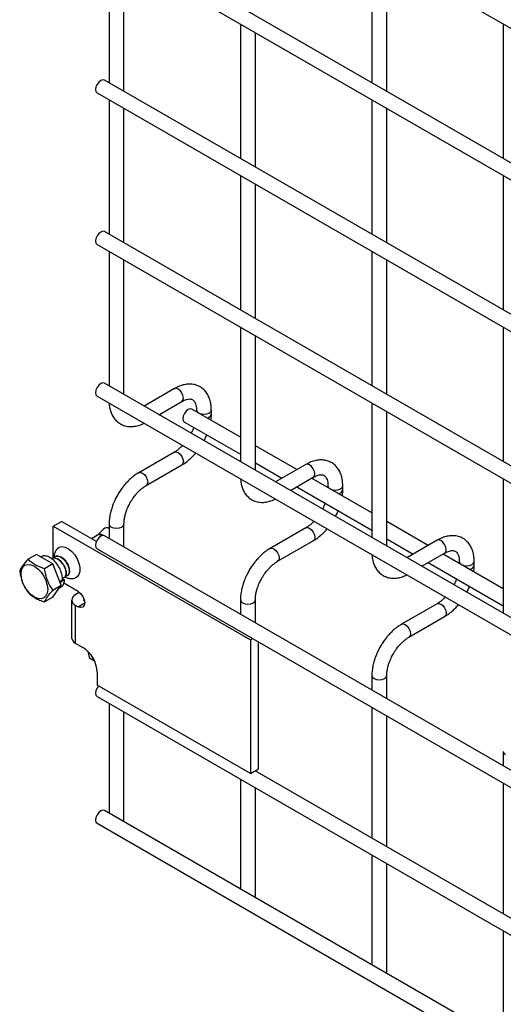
# Model space of a CAD drawing. Header units: inches. Extents: x 0.2 to 10.8, y 0.2 to 8.2.
# Tile 14 of 36: x 8.48 to 8.74, y 5.372 to 5.903. Entities that reach past the tile are written whole.
import ezdxf

# ---------------------------------------------------------------- set-up
doc = ezdxf.new("R2010")
doc.units = ezdxf.units.IN
doc.header["$MEASUREMENT"] = 0

msp = doc.modelspace()

# ---------------------------------------------------------------- linework, layer by layer
for p, q in [((8.521478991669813, 6.026680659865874), (10.56890667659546, 4.844725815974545)), ((10.572906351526, 4.770000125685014), (8.525478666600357, 5.951954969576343)), ((8.521478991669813, 5.945026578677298), (10.56890667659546, 4.76307173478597)), ((8.527964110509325, 5.941282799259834), (8.527964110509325, 5.868866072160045)), ((8.669385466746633, 5.941296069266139), (8.669385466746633, 5.868879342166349)), ((8.535964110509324, 5.86424777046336), (8.535964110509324, 5.93666449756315)), ((8.677385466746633, 5.864261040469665), (8.677385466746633, 5.936677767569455)), ((8.598674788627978, 5.900462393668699), (8.598674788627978, 5.828045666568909)), ((8.740096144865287, 5.900475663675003), (8.740096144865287, 5.828058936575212)), ((8.606674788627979, 5.823427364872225), (8.606674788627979, 5.895844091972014)), ((10.572906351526, 4.68834604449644), (8.525478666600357, 5.870300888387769)), ((8.521478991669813, 5.863372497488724), (10.56890667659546, 4.681417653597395)), ((8.527964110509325, 5.85962871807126), (8.527964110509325, 5.787211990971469)), ((8.535964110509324, 5.782593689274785), (8.535964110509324, 5.855010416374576)), ((8.669385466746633, 5.859641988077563), (8.669385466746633, 5.787225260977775)), ((8.677385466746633, 5.78260695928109), (8.677385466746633, 5.855023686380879)), ((8.598674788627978, 5.818808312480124), (8.598674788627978, 5.746391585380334)), ((8.740096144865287, 5.818821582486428), (8.740096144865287, 5.746404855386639)), ((8.606674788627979, 5.741773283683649), (8.606674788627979, 5.81419001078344)), ((10.572906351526, 4.606691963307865), (8.525478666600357, 5.788646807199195)), ((8.521478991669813, 5.781718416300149), (10.56890667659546, 4.599763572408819)), ((8.527964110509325, 5.777974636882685), (8.527964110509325, 5.705557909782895)), ((8.669385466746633, 5.777987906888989), (8.669385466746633, 5.705571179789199)), ((8.535964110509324, 5.700939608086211), (8.535964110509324, 5.773356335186)), ((8.677385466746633, 5.700952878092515), (8.677385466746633, 5.773369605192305)), ((8.598674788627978, 5.737154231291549), (8.598674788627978, 5.664737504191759)), ((8.740096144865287, 5.737167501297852), (8.740096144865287, 5.664750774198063)), ((8.606674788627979, 5.660119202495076), (8.606674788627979, 5.732535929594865)), ((10.572906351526, 4.52503788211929), (8.525478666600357, 5.706992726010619)), ((8.563127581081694, 5.704084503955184), (8.546821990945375, 5.694671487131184)), ((8.521478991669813, 5.700064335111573), (10.56890667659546, 4.518109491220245)), ((8.554822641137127, 5.690052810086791), (8.567127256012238, 5.697156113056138)), ((8.669385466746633, 5.696333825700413), (8.669385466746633, 5.623917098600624)), ((8.59867478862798, 5.677947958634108), (8.572536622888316, 5.693037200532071)), ((8.575022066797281, 5.692596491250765), (8.575022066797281, 5.691602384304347)), ((8.583022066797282, 5.690514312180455), (8.583022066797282, 5.692596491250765)), ((8.677385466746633, 5.61929879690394), (8.677385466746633, 5.69171552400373)), ((8.56853694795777, 5.686108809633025), (8.598674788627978, 5.668710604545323)), ((8.563127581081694, 5.669912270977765), (8.54392963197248, 5.658829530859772)), ((8.628974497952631, 5.660456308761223), (8.606674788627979, 5.673329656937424)), ((8.606674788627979, 5.66409230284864), (8.62097384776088, 5.65583763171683)), ((8.547929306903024, 5.651901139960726), (8.567127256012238, 5.66298388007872)), ((8.633838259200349, 5.663264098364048), (8.61753266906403, 5.653851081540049)), ((8.625533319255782, 5.649232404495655), (8.637837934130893, 5.656335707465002)), ((8.669385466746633, 5.637127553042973), (8.636975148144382, 5.65583763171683)), ((8.740096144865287, 5.655513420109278), (8.740096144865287, 5.583096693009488)), ((8.628974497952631, 5.651218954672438), (8.669385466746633, 5.627890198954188)), ((8.645732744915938, 5.651776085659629), (8.645732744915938, 5.650781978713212)), ((8.653732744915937, 5.649693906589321), (8.653732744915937, 5.651776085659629)), ((8.497916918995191, 5.630067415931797), (8.502336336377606, 5.632618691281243)), ((8.521137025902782, 5.621765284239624), (8.502336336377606, 5.632618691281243)), ((8.699685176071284, 5.619635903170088), (8.677385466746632, 5.632509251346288)), ((8.497916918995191, 5.630067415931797), (8.603982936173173, 5.568836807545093)), ((8.497916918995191, 5.612736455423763), (8.497916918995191, 5.630067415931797)), ((8.52504139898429, 5.628483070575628), (8.521769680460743, 5.625180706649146)), ((8.527964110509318, 5.631176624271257), (8.527964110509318, 5.62331489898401)), ((8.535964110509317, 5.618696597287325), (8.535964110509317, 5.631176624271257)), ((8.633838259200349, 5.629091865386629), (8.614640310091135, 5.618009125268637)), ((8.521672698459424, 5.625107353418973), (8.518510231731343, 5.623281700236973)), ((8.521757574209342, 5.625176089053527), (8.521665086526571, 5.625110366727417)), ((10.572906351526, 4.442794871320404), (8.525478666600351, 5.624749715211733)), ((8.618639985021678, 5.611080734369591), (8.637837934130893, 5.622163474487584)), ((8.677385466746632, 5.623271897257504), (8.691684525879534, 5.615017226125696)), ((8.704548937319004, 5.622443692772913), (8.688243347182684, 5.613030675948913)), ((8.521478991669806, 5.617821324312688), (10.56890667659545, 4.435866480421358)), ((8.48885550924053, 5.614836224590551), (8.484341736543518, 5.612230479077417)), ((8.497785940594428, 5.609680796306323), (8.48885550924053, 5.614836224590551)), ((8.49159654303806, 5.613590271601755), (8.491305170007, 5.613422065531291)), ((8.696243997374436, 5.60841199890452), (8.708548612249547, 5.615515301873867)), ((8.740096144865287, 5.596307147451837), (8.707685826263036, 5.615017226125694)), ((8.497785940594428, 5.609680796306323), (8.493272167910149, 5.607075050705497)), ((8.502251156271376, 5.598172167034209), (8.497785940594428, 5.609680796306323)), ((8.699685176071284, 5.610398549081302), (8.740096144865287, 5.587069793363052)), ((8.716443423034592, 5.610955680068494), (8.716443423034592, 5.609961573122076)), ((8.724443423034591, 5.608873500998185), (8.724443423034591, 5.610955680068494)), ((8.50296756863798, 5.600936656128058), (8.501505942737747, 5.600092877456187)), ((8.504004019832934, 5.601050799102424), (8.501882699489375, 5.599826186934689)), ((8.502869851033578, 5.601787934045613), (8.504004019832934, 5.601050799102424)), ((8.497737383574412, 5.595566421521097), (8.502251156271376, 5.598172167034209)), ((8.497785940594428, 5.591818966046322), (8.502251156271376, 5.598172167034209)), ((8.50113095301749, 5.596578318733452), (8.501876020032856, 5.597008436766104)), ((8.501517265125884, 5.600063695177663), (8.501882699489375, 5.599826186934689)), ((8.501882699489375, 5.599826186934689), (8.501774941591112, 5.599399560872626)), ((8.511316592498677, 5.594773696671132), (8.503535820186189, 5.599265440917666)), ((8.497785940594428, 5.591818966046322), (8.49327216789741, 5.58921322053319)), ((8.507833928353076, 5.59022089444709), (8.507833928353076, 5.569807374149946)), ((8.511952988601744, 5.594200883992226), (8.509796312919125, 5.592955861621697)), ((8.511952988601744, 5.594200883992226), (8.51242396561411, 5.593928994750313)), ((8.514215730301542, 5.590404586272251), (8.514516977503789, 5.590578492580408)), ((8.514215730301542, 5.590404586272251), (8.514215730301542, 5.59003720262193)), ((8.514740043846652, 5.589734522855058), (8.514215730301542, 5.59003720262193)), ((8.59867478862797, 5.590356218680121), (8.59867478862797, 5.582494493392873)), ((8.606674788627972, 5.577876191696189), (8.606674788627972, 5.590356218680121)), ((8.509796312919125, 5.587485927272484), (8.509796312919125, 5.56707240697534)), ((8.509796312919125, 5.587485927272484), (8.511316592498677, 5.586608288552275)), ((8.511316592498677, 5.586608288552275), (8.514852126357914, 5.588649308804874)), ((8.704548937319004, 5.588271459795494), (8.68535098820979, 5.577188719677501)), ((8.689350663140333, 5.570260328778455), (8.708548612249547, 5.581343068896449)), ((8.603982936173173, 5.568836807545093), (8.605157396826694, 5.569514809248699)), ((8.603982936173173, 5.568836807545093), (8.603982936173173, 5.496777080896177)), ((8.509796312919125, 5.56707240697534), (8.513862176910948, 5.564725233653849)), ((8.608402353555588, 5.499328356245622), (8.608402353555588, 5.567641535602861)), ((8.516608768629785, 5.562555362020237), (8.51743089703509, 5.559067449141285)), ((8.51743089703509, 5.559067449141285), (8.520052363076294, 5.557554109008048)), ((8.52156964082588, 5.551375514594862), (8.52156964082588, 5.544353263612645)), ((8.669385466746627, 5.549535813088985), (8.669385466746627, 5.541674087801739)), ((8.677385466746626, 5.537055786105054), (8.677385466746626, 5.549535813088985)), ((8.603982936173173, 5.496777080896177), (8.52156964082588, 5.544353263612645)), ((8.521478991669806, 5.538208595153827), (10.56890667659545, 4.356253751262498)), ((8.527964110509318, 5.534464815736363), (8.527964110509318, 5.475450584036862)), ((8.669385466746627, 5.532436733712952), (8.669385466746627, 5.462061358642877)), ((8.535964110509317, 5.471787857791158), (8.535964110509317, 5.529846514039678)), ((8.677385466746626, 5.457443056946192), (8.677385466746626, 5.527818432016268)), ((8.740096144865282, 5.50871540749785), (8.740096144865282, 5.500853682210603)), ((8.603982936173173, 5.496777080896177), (8.608402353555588, 5.499328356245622)), ((10.48658403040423, 4.413014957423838), (8.606616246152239, 5.498297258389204)), ((8.606674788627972, 5.498263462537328), (8.606674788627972, 5.498331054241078)), ((8.59867478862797, 5.493644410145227), (8.59867478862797, 5.434630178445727)), ((8.606674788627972, 5.430967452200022), (8.606674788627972, 5.489026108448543)), ((8.740096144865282, 5.491616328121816), (8.740096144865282, 5.421240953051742)), ((10.572906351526, 4.294930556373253), (8.525478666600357, 5.476885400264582)), ((8.521478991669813, 5.469957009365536), (10.56890667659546, 4.288002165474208)), ((8.535710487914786, 5.470978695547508), (8.535964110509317, 5.471787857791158)), ((8.669385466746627, 5.452824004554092), (8.669385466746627, 5.393809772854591)), ((8.677385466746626, 5.390147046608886), (8.677385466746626, 5.448205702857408)), ((8.60642116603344, 5.430158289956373), (8.606674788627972, 5.430967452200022)), ((8.740096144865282, 5.412003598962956), (8.740096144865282, 5.352989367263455)), ((8.677131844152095, 5.389337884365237), (8.677385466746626, 5.390147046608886))]:
    msp.add_line(p, q)
at = {"flags": 128}
for points in [[(8.525478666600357, 5.870300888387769), (8.524561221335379, 5.870479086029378), (8.523478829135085, 5.870102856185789), (8.522396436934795, 5.869229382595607), (8.521478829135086, 5.867991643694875), (8.520865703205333, 5.866578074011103), (8.52065040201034, 5.865203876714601), (8.520865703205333, 5.864078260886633), (8.521478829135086, 5.863372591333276), (8.521478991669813, 5.863372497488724)], [(8.525478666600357, 5.788646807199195), (8.524561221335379, 5.788825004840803), (8.523478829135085, 5.788448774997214), (8.522396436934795, 5.78757530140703), (8.521478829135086, 5.786337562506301), (8.520865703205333, 5.784923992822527), (8.52065040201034, 5.783549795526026), (8.520865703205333, 5.782424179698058), (8.521478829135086, 5.7817185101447), (8.521478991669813, 5.781718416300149)], [(8.525478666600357, 5.706992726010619), (8.524561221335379, 5.707170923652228), (8.523478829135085, 5.706794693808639), (8.522396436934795, 5.705921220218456), (8.521478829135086, 5.704683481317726), (8.520865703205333, 5.703269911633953), (8.52065040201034, 5.701895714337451), (8.520865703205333, 5.700770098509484), (8.521478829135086, 5.700064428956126), (8.521478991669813, 5.700064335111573)], [(8.567127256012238, 5.697156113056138), (8.567127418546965, 5.697156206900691), (8.567740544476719, 5.697861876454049), (8.567955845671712, 5.698987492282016), (8.567740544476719, 5.700361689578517), (8.567127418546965, 5.70177525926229), (8.566209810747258, 5.703012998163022), (8.565127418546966, 5.703886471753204), (8.564045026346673, 5.704262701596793), (8.563127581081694, 5.704084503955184)], [(8.572536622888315, 5.693037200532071), (8.571619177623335, 5.69321539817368), (8.570536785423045, 5.692839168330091), (8.56945439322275, 5.691965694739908), (8.568536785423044, 5.690727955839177), (8.56792365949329, 5.689314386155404), (8.567708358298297, 5.687940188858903), (8.56792365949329, 5.686814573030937), (8.568536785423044, 5.686108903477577), (8.56853694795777, 5.686108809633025)], [(8.575022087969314, 5.692588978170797), (8.575326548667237, 5.691712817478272), (8.576193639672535, 5.690963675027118), (8.57749133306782, 5.6904631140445), (8.579022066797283, 5.690287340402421), (8.58055280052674, 5.690463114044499), (8.581850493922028, 5.690963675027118), (8.582717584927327, 5.691712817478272), (8.583021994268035, 5.692582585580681)], [(8.563127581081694, 5.669912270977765), (8.564045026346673, 5.670090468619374), (8.565127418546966, 5.669714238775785), (8.566209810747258, 5.668840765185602), (8.567127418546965, 5.667603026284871), (8.567740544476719, 5.666189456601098), (8.567955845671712, 5.664815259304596), (8.567740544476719, 5.663689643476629), (8.567127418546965, 5.662983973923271), (8.567127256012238, 5.66298388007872)], [(8.543911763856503, 5.658819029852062), (8.543929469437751, 5.658829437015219), (8.54484707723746, 5.659007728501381), (8.545929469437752, 5.658631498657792), (8.547011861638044, 5.657758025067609), (8.54792946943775, 5.656520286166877), (8.548542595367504, 5.655106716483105), (8.548757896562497, 5.653732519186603)], [(8.637837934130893, 5.656335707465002), (8.63783809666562, 5.656335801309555), (8.638451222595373, 5.657041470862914), (8.638666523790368, 5.65816708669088), (8.638451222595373, 5.659541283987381), (8.63783809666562, 5.660954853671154), (8.636920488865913, 5.662192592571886), (8.635838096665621, 5.663066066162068), (8.634755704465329, 5.663442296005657), (8.633838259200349, 5.663264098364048)], [(8.548757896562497, 5.653732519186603), (8.548542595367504, 5.652606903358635), (8.54792946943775, 5.651901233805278), (8.54791850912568, 5.651894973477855)], [(8.645732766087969, 5.651768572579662), (8.646037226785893, 5.650892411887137), (8.64690431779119, 5.650143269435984), (8.648202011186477, 5.649642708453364), (8.649732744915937, 5.649466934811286), (8.651263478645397, 5.649642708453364), (8.652561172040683, 5.650143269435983), (8.653428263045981, 5.650892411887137), (8.65373267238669, 5.651762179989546)], [(8.527964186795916, 5.631190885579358), (8.527964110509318, 5.631176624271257), (8.528268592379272, 5.630292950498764), (8.52913568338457, 5.629543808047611)], [(8.52913568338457, 5.629543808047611), (8.530433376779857, 5.629043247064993), (8.531964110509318, 5.628867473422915), (8.533494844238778, 5.629043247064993), (8.534792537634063, 5.629543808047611), (8.535659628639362, 5.630292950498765), (8.535964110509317, 5.631176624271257), (8.535964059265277, 5.631188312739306)], [(8.633838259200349, 5.629091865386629), (8.634755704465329, 5.629270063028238), (8.635838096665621, 5.628893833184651), (8.636920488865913, 5.628020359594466), (8.63783809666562, 5.626782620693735), (8.638451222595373, 5.625369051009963), (8.638666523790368, 5.623994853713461), (8.638451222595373, 5.622869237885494), (8.63783809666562, 5.622163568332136), (8.637837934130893, 5.622163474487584)], [(8.525478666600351, 5.624749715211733), (8.524561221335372, 5.624927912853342), (8.52347882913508, 5.624551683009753), (8.522396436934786, 5.623678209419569), (8.521478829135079, 5.622440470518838), (8.520865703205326, 5.621026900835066), (8.520650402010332, 5.619652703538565), (8.520865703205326, 5.618527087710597), (8.521478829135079, 5.61782141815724), (8.521478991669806, 5.617821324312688)], [(8.708548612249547, 5.615515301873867), (8.708548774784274, 5.61551539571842), (8.70916190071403, 5.616221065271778), (8.709377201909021, 5.617346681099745), (8.70916190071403, 5.618720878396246), (8.708548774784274, 5.620134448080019), (8.707631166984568, 5.62137218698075), (8.706548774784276, 5.622245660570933), (8.705466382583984, 5.622621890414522), (8.704548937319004, 5.622443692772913)], [(8.500360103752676, 5.618094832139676), (8.501170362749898, 5.618677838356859), (8.502645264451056, 5.619028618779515), (8.50434635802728, 5.618744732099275), (8.506147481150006, 5.617847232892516), (8.507915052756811, 5.616402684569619), (8.50951798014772, 5.614518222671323), (8.510837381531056, 5.612333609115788), (8.511775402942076, 5.610010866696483), (8.512262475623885, 5.607722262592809), (8.512262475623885, 5.605637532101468), (8.511775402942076, 5.603911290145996), (8.510837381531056, 5.602671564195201), (8.50963846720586, 5.602041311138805)], [(8.614622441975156, 5.617998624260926), (8.614640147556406, 5.618009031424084), (8.615557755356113, 5.618187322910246), (8.616640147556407, 5.617811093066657), (8.617722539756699, 5.616937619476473), (8.618640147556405, 5.615699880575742), (8.619253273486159, 5.61428631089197), (8.619468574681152, 5.612912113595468)], [(8.619468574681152, 5.612912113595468), (8.619253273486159, 5.6117864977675), (8.618640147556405, 5.611080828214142), (8.618629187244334, 5.611074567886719)], [(8.48061755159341, 5.604280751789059), (8.48086210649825, 5.606284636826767), (8.481579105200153, 5.607869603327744), (8.482719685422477, 5.608927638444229), (8.484206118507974, 5.609386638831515), (8.48593710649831, 5.609215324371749), (8.48779468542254, 5.608425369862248), (8.489652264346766, 5.607070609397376), (8.491383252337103, 5.605243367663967), (8.4928696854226, 5.603068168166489), (8.494010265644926, 5.600693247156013), (8.494727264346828, 5.598280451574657), (8.494971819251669, 5.595994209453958), (8.494727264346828, 5.59399032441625), (8.494010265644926, 5.592405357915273), (8.4928696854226, 5.591347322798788), (8.491383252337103, 5.590888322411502), (8.489652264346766, 5.591059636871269), (8.48779468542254, 5.591849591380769), (8.48593710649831, 5.593204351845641), (8.484206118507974, 5.595031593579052), (8.482719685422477, 5.597206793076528), (8.481579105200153, 5.599581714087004), (8.480862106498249, 5.60199450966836), (8.48061755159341, 5.604280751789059)], [(8.716443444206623, 5.610948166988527), (8.716747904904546, 5.610072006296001), (8.717614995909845, 5.609322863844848), (8.71891268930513, 5.608822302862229), (8.72044342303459, 5.608646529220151), (8.721974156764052, 5.608822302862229), (8.723271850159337, 5.609322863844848), (8.724138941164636, 5.610072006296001), (8.724443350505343, 5.61094177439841)], [(8.511316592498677, 5.594773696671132), (8.512669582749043, 5.593681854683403), (8.513816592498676, 5.592134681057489), (8.514582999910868, 5.590367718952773), (8.514852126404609, 5.588649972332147), (8.514582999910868, 5.587242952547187), (8.513816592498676, 5.58636086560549), (8.512669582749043, 5.586138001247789), (8.511316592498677, 5.586608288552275)], [(8.598674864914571, 5.590370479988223), (8.59867478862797, 5.590356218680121), (8.598979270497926, 5.589472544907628), (8.599846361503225, 5.588723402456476)], [(8.599846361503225, 5.588723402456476), (8.60114405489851, 5.588222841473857), (8.602674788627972, 5.58804706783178), (8.60420552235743, 5.588222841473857), (8.605503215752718, 5.588723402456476), (8.606370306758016, 5.589472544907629), (8.606674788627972, 5.590356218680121), (8.606674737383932, 5.590367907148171)], [(8.704548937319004, 5.588271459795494), (8.705466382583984, 5.588449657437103), (8.706548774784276, 5.588073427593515), (8.707631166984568, 5.587199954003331), (8.708548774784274, 5.585962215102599), (8.70916190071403, 5.584548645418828), (8.709377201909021, 5.583174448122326), (8.70916190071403, 5.582048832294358), (8.708548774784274, 5.581343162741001), (8.708548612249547, 5.581343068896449)], [(8.685333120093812, 5.57717821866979), (8.68535082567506, 5.577188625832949), (8.686268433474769, 5.57736691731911), (8.687350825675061, 5.576990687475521), (8.688433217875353, 5.576117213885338), (8.68935082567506, 5.574879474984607), (8.689963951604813, 5.573465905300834), (8.690179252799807, 5.572091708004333)], [(8.690179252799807, 5.572091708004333), (8.689963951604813, 5.570966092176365), (8.68935082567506, 5.570260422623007), (8.689339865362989, 5.570254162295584)], [(8.669385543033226, 5.549550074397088), (8.669385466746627, 5.549535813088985), (8.66968994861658, 5.548652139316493), (8.67055703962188, 5.54790299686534)], [(8.67055703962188, 5.54790299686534), (8.671854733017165, 5.547402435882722), (8.673385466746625, 5.547226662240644), (8.674916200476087, 5.547402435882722), (8.676213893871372, 5.54790299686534), (8.677080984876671, 5.548652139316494), (8.677385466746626, 5.549535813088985), (8.677385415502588, 5.549547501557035)], [(8.522282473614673, 5.543941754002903), (8.521478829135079, 5.542827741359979), (8.520865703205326, 5.541414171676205), (8.520650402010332, 5.540039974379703), (8.520865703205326, 5.538914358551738), (8.521478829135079, 5.538208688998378), (8.521478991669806, 5.538208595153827)], [(8.74009622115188, 5.508729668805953), (8.740096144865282, 5.50871540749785), (8.740400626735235, 5.507831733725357), (8.741267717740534, 5.507082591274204)], [(8.525478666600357, 5.476885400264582), (8.524561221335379, 5.477063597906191), (8.523478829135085, 5.476687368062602), (8.522396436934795, 5.475813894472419), (8.521478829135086, 5.474576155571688), (8.520865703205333, 5.473162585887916), (8.52065040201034, 5.471788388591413), (8.520865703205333, 5.470662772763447), (8.521478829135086, 5.469957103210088), (8.521478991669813, 5.469957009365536)]]:
    msp.add_lwpolyline(points, dxfattribs=at)
for centre, radius, start, end in [((8.58036812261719, 5.691101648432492), 0.002721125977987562, 274.6289624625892, 347.2349655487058), ((8.651078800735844, 5.650281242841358), 0.002721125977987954, 274.6289624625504, 347.2349655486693), ((8.526714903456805, 5.626519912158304), 0.002579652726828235, 61.03639443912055, 130.4461032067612), ((8.522617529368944, 5.62265269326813), 0.00263022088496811, 55.83020896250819, 111.0523704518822), ((8.523197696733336, 5.623197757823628), 0.00244362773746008, 45.05952851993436, 125.7594647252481), ((8.499218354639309, 5.606679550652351), 0.007207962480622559, 10.94264029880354, 67.72485314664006), ((8.721789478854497, 5.609460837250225), 0.002721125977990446, 274.6289624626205, 347.2349655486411), ((8.510834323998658, 5.59022089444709), 0.002925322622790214, 110.7834207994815, 249.2165792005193), ((8.5142854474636, 5.59022089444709), 0.0001964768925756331, 110.7834207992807, 249.2165792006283), ((8.511186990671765, 5.570141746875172), 0.003369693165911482, 185.6947992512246, 245.6253417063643), ((8.50483578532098, 5.550614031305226), 0.01675117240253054, 2.605478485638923, 57.39452165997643)]:
    msp.add_arc(centre, radius, start, end)
for points, knots in [([(8.582989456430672, 5.692583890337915), (8.582988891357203, 5.693174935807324), (8.5829874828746, 5.694648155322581), (8.58262509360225, 5.696869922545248), (8.581919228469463, 5.699227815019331), (8.580831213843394, 5.701386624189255), (8.579353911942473, 5.703288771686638), (8.57746431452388, 5.704857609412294), (8.575147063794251, 5.706000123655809), (8.572569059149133, 5.706552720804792), (8.569878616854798, 5.706519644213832), (8.567227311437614, 5.705951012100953), (8.564958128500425, 5.705114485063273), (8.563616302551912, 5.704319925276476), (8.563134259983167, 5.704034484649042)], [0, 0, 0, 0, 0.05556675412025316, 0.1385037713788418, 0.2224246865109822, 0.3069596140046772, 0.3921986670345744, 0.4792444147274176, 0.5704973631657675, 0.669498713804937, 0.7607129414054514, 0.8540395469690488, 0.9475646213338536, 1, 1, 1, 1]), ([(8.528023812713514, 5.696286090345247), (8.528025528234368, 5.696152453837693), (8.528038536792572, 5.695139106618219), (8.528365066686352, 5.693356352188), (8.529052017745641, 5.69098532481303), (8.530138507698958, 5.688819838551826), (8.531608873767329, 5.686907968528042), (8.53349231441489, 5.68532842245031), (8.53580272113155, 5.684172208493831), (8.538376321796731, 5.683604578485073), (8.541066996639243, 5.683616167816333), (8.543720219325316, 5.684185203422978), (8.545634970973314, 5.68483357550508), (8.546628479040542, 5.685398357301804), (8.546757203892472, 5.685471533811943)], [0, 0, 0, 0, 0.01372299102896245, 0.1040595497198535, 0.1954722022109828, 0.2875577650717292, 0.3803993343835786, 0.4751661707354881, 0.5744314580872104, 0.6820269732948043, 0.7813073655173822, 0.8829200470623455, 0.9848304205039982, 1, 1, 1, 1]), ([(8.56712247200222, 5.69714066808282), (8.567548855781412, 5.697374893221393), (8.568467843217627, 5.697879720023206), (8.569751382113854, 5.698316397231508), (8.570937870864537, 5.698534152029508), (8.571932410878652, 5.698508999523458), (8.572765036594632, 5.698275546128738), (8.573412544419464, 5.697855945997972), (8.574044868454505, 5.697082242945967), (8.574566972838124, 5.695994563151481), (8.574903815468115, 5.694515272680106), (8.575059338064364, 5.693344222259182), (8.575017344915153, 5.692631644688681), (8.575015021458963, 5.692592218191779)], [0, 0, 0, 0, 0.07642751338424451, 0.164724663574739, 0.2545582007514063, 0.3485318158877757, 0.4536210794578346, 0.5897326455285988, 0.6957056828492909, 0.7966578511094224, 0.8959306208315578, 0.9942419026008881, 0.9999999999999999, 0.9999999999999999, 0.9999999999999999, 0.9999999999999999]), ([(8.582780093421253, 5.687123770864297), (8.582890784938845, 5.687988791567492), (8.583038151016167, 5.689140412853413), (8.582999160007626, 5.690230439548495), (8.582989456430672, 5.690501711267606)], [0, 0, 0, 0, 0.7511329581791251, 0.9999999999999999, 0.9999999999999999, 0.9999999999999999, 0.9999999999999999]), ([(8.573552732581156, 5.683213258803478), (8.573501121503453, 5.683066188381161), (8.573250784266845, 5.682352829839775), (8.572792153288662, 5.681284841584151), (8.572315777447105, 5.680395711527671), (8.572135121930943, 5.680058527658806)], [0, 0, 0, 0, 0.1388368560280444, 0.6734219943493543, 1, 1, 1, 1]), ([(8.579053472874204, 5.676064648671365), (8.57944508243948, 5.676784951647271), (8.57999879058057, 5.677803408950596), (8.580432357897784, 5.678859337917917), (8.580559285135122, 5.679168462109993)], [0, 0, 0, 0, 0.7072490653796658, 1, 1, 1, 1]), ([(8.567522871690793, 5.673483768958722), (8.567119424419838, 5.673069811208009), (8.566231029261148, 5.672158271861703), (8.564812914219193, 5.671010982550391), (8.563733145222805, 5.67023475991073), (8.563193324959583, 5.669958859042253), (8.563130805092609, 5.669926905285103)], [0, 0, 0, 0, 0.2789557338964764, 0.6142634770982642, 0.9553255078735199, 1, 1, 1, 1]), ([(8.567120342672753, 5.663033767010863), (8.567484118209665, 5.663231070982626), (8.568664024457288, 5.66387102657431), (8.570528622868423, 5.665300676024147), (8.572614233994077, 5.667194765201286), (8.573948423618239, 5.668583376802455), (8.57455856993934, 5.669341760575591), (8.574602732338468, 5.66939665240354)], [0, 0, 0, 0, 0.1354788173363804, 0.43942565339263, 0.7219268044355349, 0.9798730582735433, 1, 1, 1, 1]), ([(8.653700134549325, 5.651763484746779), (8.653699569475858, 5.652354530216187), (8.653698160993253, 5.653827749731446), (8.653335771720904, 5.656049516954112), (8.652629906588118, 5.658407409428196), (8.651541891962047, 5.660566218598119), (8.65006459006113, 5.662468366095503), (8.648174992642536, 5.664037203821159), (8.645857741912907, 5.665179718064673), (8.643279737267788, 5.665732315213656), (8.640589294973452, 5.665699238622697), (8.637937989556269, 5.665130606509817), (8.63566880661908, 5.664294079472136), (8.634326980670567, 5.66349951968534), (8.633844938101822, 5.663214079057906)], [0, 0, 0, 0, 0.05556675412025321, 0.138503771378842, 0.2224246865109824, 0.3069596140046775, 0.3921986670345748, 0.479244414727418, 0.570497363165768, 0.6694987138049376, 0.7607129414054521, 0.8540395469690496, 0.9475646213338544, 1, 1, 1, 1]), ([(8.543936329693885, 5.658780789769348), (8.54360256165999, 5.658601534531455), (8.542448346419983, 5.657981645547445), (8.540603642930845, 5.656570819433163), (8.53848536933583, 5.654683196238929), (8.53673529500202, 5.652804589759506), (8.535222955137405, 5.650939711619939), (8.533861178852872, 5.649049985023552), (8.533018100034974, 5.64765095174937), (8.532589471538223, 5.646939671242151)], [0, 0, 0, 0, 0.07605989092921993, 0.2630254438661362, 0.437355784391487, 0.5977889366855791, 0.7196049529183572, 0.8574447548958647, 1, 1, 1, 1]), ([(8.598734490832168, 5.655465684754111), (8.598736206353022, 5.655332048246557), (8.598749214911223, 5.654318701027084), (8.599075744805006, 5.652535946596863), (8.599762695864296, 5.650164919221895), (8.600849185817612, 5.647999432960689), (8.602319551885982, 5.646087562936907), (8.604202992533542, 5.644508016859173), (8.606513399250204, 5.643351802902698), (8.609086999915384, 5.642784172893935), (8.611777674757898, 5.642795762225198), (8.614430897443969, 5.643364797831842), (8.616345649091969, 5.644013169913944), (8.617339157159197, 5.644577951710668), (8.617467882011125, 5.644651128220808)], [0, 0, 0, 0, 0.01372299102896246, 0.1040595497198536, 0.195472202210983, 0.2875577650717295, 0.3803993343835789, 0.4751661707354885, 0.574431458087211, 0.682026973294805, 0.7813073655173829, 0.8829200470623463, 0.9848304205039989, 1, 1, 1, 1]), ([(8.637833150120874, 5.656320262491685), (8.638259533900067, 5.656554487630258), (8.639178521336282, 5.657059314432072), (8.640462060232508, 5.657495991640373), (8.641648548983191, 5.657713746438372), (8.642643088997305, 5.657688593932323), (8.643475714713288, 5.657455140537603), (8.644123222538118, 5.657035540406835), (8.644755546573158, 5.656261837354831), (8.645277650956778, 5.655174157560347), (8.645614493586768, 5.653694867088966), (8.645770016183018, 5.652523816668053), (8.645728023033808, 5.651811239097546), (8.645725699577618, 5.651771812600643)], [0, 0, 0, 0, 0.07642751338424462, 0.1647246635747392, 0.2545582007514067, 0.3485318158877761, 0.4536210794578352, 0.5897326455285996, 0.6957056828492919, 0.7966578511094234, 0.895930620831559, 0.9942419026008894, 1, 1, 1, 1]), ([(8.539517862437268, 5.642939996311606), (8.540073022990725, 5.643840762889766), (8.540853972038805, 5.645107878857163), (8.54216018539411, 5.646810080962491), (8.543315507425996, 5.648154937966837), (8.5447348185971, 5.649567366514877), (8.546214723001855, 5.650785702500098), (8.547306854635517, 5.651567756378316), (8.547856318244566, 5.651849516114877), (8.547925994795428, 5.65188524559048)], [0, 0, 0, 0, 0.2331289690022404, 0.3279444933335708, 0.483213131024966, 0.6411945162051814, 0.8069209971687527, 0.9755159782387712, 1, 1, 1, 1]), ([(8.653490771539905, 5.646303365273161), (8.6536014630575, 5.647168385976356), (8.653748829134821, 5.648320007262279), (8.65370983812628, 5.649410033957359), (8.653700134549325, 5.64968130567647)], [0, 0, 0, 0, 0.7511329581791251, 0.9999999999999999, 0.9999999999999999, 0.9999999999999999, 0.9999999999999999]), ([(8.532589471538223, 5.646939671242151), (8.531975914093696, 5.64580553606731), (8.531112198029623, 5.644208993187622), (8.530086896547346, 5.641767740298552), (8.529334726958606, 5.639671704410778), (8.52864601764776, 5.637181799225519), (8.528179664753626, 5.63462072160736), (8.527951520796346, 5.632592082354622), (8.527988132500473, 5.631473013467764), (8.527997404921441, 5.631189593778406)], [0, 0, 0, 0, 0.2211311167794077, 0.3112903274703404, 0.4598799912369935, 0.6125684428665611, 0.7749694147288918, 0.9430078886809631, 1, 1, 1, 1]), ([(8.535975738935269, 5.63118465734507), (8.535990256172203, 5.631769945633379), (8.536020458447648, 5.632987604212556), (8.536375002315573, 5.635062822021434), (8.536908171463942, 5.637072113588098), (8.537567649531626, 5.638930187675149), (8.538375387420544, 5.640842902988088), (8.539096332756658, 5.642166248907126), (8.539517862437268, 5.642939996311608)], [0, 0, 0, 0, 0.1694043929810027, 0.3524360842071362, 0.5340975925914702, 0.6676089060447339, 0.8056541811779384, 1, 1, 1, 1]), ([(8.64426341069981, 5.642392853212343), (8.644211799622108, 5.642245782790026), (8.6439614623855, 5.641532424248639), (8.643502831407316, 5.640464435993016), (8.64302645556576, 5.639575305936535), (8.642845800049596, 5.63923812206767)], [0, 0, 0, 0, 0.1388368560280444, 0.6734219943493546, 0.9999999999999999, 0.9999999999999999, 0.9999999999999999, 0.9999999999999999]), ([(8.649764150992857, 5.63524424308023), (8.650155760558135, 5.635964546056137), (8.650709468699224, 5.63698300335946), (8.65114303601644, 5.638038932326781), (8.651269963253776, 5.638348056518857)], [0, 0, 0, 0, 0.7072490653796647, 0.9999999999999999, 0.9999999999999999, 0.9999999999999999, 0.9999999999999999]), ([(8.638233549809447, 5.632663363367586), (8.637830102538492, 5.632249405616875), (8.636941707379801, 5.631337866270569), (8.635523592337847, 5.630190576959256), (8.63444382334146, 5.629414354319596), (8.63390400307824, 5.629138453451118), (8.633841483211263, 5.629106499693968)], [0, 0, 0, 0, 0.2789557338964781, 0.614263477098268, 0.9553255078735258, 1, 1, 1, 1]), ([(8.637831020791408, 5.622213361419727), (8.63819479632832, 5.622410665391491), (8.639374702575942, 5.623050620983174), (8.641239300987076, 5.624480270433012), (8.643324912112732, 5.626374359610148), (8.64465910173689, 5.62776297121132), (8.645269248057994, 5.628521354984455), (8.645313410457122, 5.628576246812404)], [0, 0, 0, 0, 0.1354788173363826, 0.4394256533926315, 0.7219268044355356, 0.9798730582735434, 1, 1, 1, 1]), ([(8.72441081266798, 5.610943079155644), (8.724410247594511, 5.611534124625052), (8.724408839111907, 5.61300734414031), (8.724046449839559, 5.615229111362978), (8.723340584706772, 5.61758700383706), (8.722252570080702, 5.619745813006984), (8.720775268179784, 5.621647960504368), (8.71888567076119, 5.623216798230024), (8.71656842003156, 5.624359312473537), (8.713990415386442, 5.624911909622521), (8.711299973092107, 5.624878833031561), (8.708648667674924, 5.624310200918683), (8.706379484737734, 5.623473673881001), (8.705037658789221, 5.622679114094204), (8.704555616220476, 5.622393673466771)], [0, 0, 0, 0, 0.05556675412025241, 0.1385037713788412, 0.2224246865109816, 0.3069596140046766, 0.392198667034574, 0.4792444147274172, 0.5704973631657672, 0.6694987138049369, 0.7607129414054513, 0.8540395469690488, 0.9475646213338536, 1, 1, 1, 1]), ([(8.500399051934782, 5.618021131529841), (8.500163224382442, 5.617813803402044), (8.499436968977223, 5.617175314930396), (8.49872068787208, 5.615680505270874), (8.498271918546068, 5.614174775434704), (8.498285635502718, 5.613249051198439), (8.498289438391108, 5.61299240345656)], [0, 0, 0, 0, 0.1658804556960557, 0.5108460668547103, 0.8643869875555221, 1, 1, 1, 1]), ([(8.61464700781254, 5.617960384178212), (8.614313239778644, 5.61778112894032), (8.613159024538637, 5.61716123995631), (8.6113143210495, 5.615750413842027), (8.609196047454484, 5.613862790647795), (8.607445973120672, 5.61198418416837), (8.60593363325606, 5.610119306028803), (8.604571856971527, 5.608229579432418), (8.603728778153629, 5.606830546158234), (8.603300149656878, 5.606119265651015)], [0, 0, 0, 0, 0.07605989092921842, 0.263025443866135, 0.4373557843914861, 0.5977889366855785, 0.7196049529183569, 0.8574447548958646, 1, 1, 1, 1]), ([(8.708543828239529, 5.615499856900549), (8.708970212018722, 5.615734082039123), (8.709889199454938, 5.616238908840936), (8.711172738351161, 5.616675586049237), (8.712359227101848, 5.616893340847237), (8.713353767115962, 5.616868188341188), (8.714186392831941, 5.616634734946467), (8.714833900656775, 5.616215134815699), (8.715466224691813, 5.615441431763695), (8.715988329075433, 5.614353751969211), (8.716325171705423, 5.612874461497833), (8.716480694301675, 5.611703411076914), (8.716438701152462, 5.61099083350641), (8.716436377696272, 5.610951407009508)], [0, 0, 0, 0, 0.07642751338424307, 0.1647246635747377, 0.2545582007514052, 0.3485318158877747, 0.4536210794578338, 0.5897326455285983, 0.6957056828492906, 0.7966578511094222, 0.8959306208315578, 0.9942419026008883, 1, 1, 1, 1]), ([(8.484341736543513, 5.612230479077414), (8.48319171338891, 5.610950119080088), (8.482182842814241, 5.609742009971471), (8.481232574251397, 5.608390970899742), (8.481058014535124, 5.608128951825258), (8.480743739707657, 5.607628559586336), (8.480603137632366, 5.60738897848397), (8.480224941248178, 5.606698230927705), (8.480030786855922, 5.606274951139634), (8.479876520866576, 5.605877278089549)], [0, 0, 0, 0, 0.4999999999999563, 0.4999999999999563, 0.6249999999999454, 0.6249999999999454, 0.7499999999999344, 0.7499999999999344, 1, 1, 1, 1]), ([(8.493272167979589, 5.607075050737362), (8.491393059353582, 5.607673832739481), (8.48964418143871, 5.608373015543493), (8.487744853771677, 5.609468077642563), (8.487379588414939, 5.609697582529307), (8.486688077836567, 5.610169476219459), (8.486360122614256, 5.610412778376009), (8.485423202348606, 5.611162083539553), (8.48486099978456, 5.611687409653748), (8.48434173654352, 5.612230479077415)], [0, 0, 0, 0, 0.5000000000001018, 0.5000000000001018, 0.6250000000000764, 0.6250000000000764, 0.750000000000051, 0.750000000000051, 1, 1, 1, 1]), ([(8.50296756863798, 5.600936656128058), (8.502910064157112, 5.601886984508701), (8.502795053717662, 5.603787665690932), (8.501664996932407, 5.606891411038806), (8.499968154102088, 5.609745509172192), (8.4980846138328, 5.611808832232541), (8.49607607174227, 5.613293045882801), (8.494093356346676, 5.614060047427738), (8.492446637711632, 5.614138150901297), (8.49181609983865, 5.613615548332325), (8.49166093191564, 5.613486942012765)], [0, 0, 0, 0, 0.1432031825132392, 0.2864100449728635, 0.4296218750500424, 0.572829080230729, 0.6668427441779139, 0.8100470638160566, 0.9532548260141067, 1, 1, 1, 1]), ([(8.50280530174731, 5.60221492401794), (8.50327693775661, 5.602254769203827), (8.504315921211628, 5.60234254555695), (8.505024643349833, 5.604014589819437), (8.504792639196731, 5.60649017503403), (8.503533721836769, 5.609219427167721), (8.501508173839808, 5.611533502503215), (8.499248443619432, 5.612755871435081), (8.497549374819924, 5.612972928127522), (8.497017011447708, 5.612415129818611), (8.496931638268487, 5.612325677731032)], [0, 0, 0, 0, 0.1189935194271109, 0.2621349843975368, 0.4033641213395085, 0.5458270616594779, 0.6882900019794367, 0.8295191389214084, 0.9726606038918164, 1, 1, 1, 1]), ([(8.503926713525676, 5.602536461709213), (8.50402899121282, 5.602555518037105), (8.504668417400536, 5.602674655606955), (8.505119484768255, 5.604133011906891), (8.504922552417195, 5.606548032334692), (8.503654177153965, 5.609293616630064), (8.501631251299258, 5.611603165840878), (8.499370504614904, 5.612827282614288), (8.497669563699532, 5.613042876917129), (8.49713584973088, 5.612482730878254), (8.497048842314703, 5.61239141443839)], [0, 0, 0, 0, 0.02999040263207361, 0.1874959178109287, 0.3428972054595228, 0.4996561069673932, 0.6564150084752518, 0.811816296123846, 0.9693218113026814, 1, 1, 1, 1]), ([(8.504551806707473, 5.603301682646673), (8.504929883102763, 5.603281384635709), (8.505899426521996, 5.603229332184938), (8.50670870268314, 5.604631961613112), (8.506699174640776, 5.606967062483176), (8.505617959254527, 5.609713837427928), (8.503736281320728, 5.612136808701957), (8.501416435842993, 5.613701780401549), (8.499316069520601, 5.613861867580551), (8.498012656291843, 5.613360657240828), (8.497797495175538, 5.612653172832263), (8.497797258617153, 5.612652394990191)], [0, 0, 0, 0, 0.08387561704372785, 0.2150915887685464, 0.3451711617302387, 0.4770120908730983, 0.6074742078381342, 0.7379363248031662, 0.8697772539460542, 0.9998568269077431, 1, 1, 1, 1]), ([(8.505742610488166, 5.603459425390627), (8.506121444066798, 5.603844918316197), (8.506877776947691, 5.604614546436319), (8.506808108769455, 5.607064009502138), (8.505747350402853, 5.60977296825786), (8.503844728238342, 5.612227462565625), (8.501588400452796, 5.613703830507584), (8.499720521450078, 5.614091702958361), (8.4990378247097, 5.613521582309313), (8.498845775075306, 5.613361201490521)], [0, 0, 0, 0, 0.155992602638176, 0.3114357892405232, 0.4689837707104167, 0.6248840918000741, 0.7807844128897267, 0.9383323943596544, 1, 1, 1, 1]), ([(8.610228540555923, 5.602119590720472), (8.61078370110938, 5.603020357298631), (8.61156465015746, 5.604287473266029), (8.612870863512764, 5.605989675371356), (8.61402618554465, 5.607334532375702), (8.615445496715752, 5.608746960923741), (8.616925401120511, 5.609965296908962), (8.618017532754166, 5.610747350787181), (8.61856699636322, 5.611029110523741), (8.618636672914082, 5.611064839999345)], [0, 0, 0, 0, 0.2331289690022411, 0.3279444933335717, 0.4832131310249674, 0.6411945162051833, 0.806920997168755, 0.9755159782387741, 1, 1, 1, 1]), ([(8.669445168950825, 5.614645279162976), (8.669446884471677, 5.614511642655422), (8.66945989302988, 5.613498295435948), (8.669786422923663, 5.611715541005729), (8.67047337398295, 5.609344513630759), (8.671559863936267, 5.607179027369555), (8.673030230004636, 5.605267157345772), (8.674913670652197, 5.603687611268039), (8.67722407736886, 5.602531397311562), (8.67979767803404, 5.601963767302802), (8.682488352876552, 5.601975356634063), (8.685141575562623, 5.602544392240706), (8.687056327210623, 5.60319276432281), (8.688049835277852, 5.603757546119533), (8.68817856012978, 5.603830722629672)], [0, 0, 0, 0, 0.01372299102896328, 0.1040595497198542, 0.1954722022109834, 0.2875577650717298, 0.3803993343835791, 0.4751661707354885, 0.5744314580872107, 0.6820269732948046, 0.7813073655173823, 0.8829200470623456, 0.9848304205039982, 1, 1, 1, 1]), ([(8.479876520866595, 5.605877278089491), (8.480184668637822, 5.60375513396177), (8.480655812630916, 5.601692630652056), (8.481603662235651, 5.599245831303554), (8.481810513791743, 5.598763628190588), (8.482250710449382, 5.597827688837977), (8.482484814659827, 5.597371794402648), (8.483224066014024, 5.596035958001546), (8.483766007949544, 5.595187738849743), (8.484341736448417, 5.594368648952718)], [0, 0, 0, 0, 0.4999999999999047, 0.4999999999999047, 0.6249999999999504, 0.6249999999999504, 0.7499999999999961, 0.7499999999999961, 1, 1, 1, 1]), ([(8.49773738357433, 5.595566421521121), (8.49658736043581, 5.597202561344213), (8.495578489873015, 5.598954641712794), (8.49462822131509, 5.601400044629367), (8.49445366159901, 5.601900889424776), (8.494139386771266, 5.60290952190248), (8.493998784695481, 5.603419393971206), (8.493620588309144, 5.604963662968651), (8.493426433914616, 5.606012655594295), (8.493272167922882, 5.607075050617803)], [0, 0, 0, 0, 0.4999999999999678, 0.4999999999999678, 0.6249999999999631, 0.6249999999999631, 0.7499999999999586, 0.7499999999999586, 1, 1, 1, 1]), ([(8.603300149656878, 5.606119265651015), (8.60268659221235, 5.604985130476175), (8.601822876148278, 5.603388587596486), (8.600797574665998, 5.600947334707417), (8.60004540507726, 5.598851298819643), (8.599356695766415, 5.596361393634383), (8.59889034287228, 5.593800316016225), (8.598662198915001, 5.591771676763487), (8.598698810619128, 5.590652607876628), (8.598708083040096, 5.59036918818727)], [0, 0, 0, 0, 0.2211311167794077, 0.3112903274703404, 0.4598799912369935, 0.6125684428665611, 0.7749694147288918, 0.9430078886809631, 1, 1, 1, 1]), ([(8.724201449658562, 5.605482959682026), (8.724312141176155, 5.606347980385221), (8.724459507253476, 5.607499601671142), (8.724420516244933, 5.608589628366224), (8.72441081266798, 5.608860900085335)], [0, 0, 0, 0, 0.7511329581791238, 1, 1, 1, 1]), ([(8.501811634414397, 5.597111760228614), (8.502193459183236, 5.597333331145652), (8.503142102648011, 5.597883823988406), (8.503797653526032, 5.5994131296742), (8.503954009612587, 5.600653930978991), (8.504004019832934, 5.601050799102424)], [0, 0, 0, 0, 0.3142084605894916, 0.7806507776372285, 1, 1, 1, 1]), ([(8.504109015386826, 5.602817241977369), (8.50428030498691, 5.602713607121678), (8.504951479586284, 5.602307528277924), (8.506274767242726, 5.601912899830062), (8.507985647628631, 5.601693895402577), (8.50909382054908, 5.601947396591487), (8.5096144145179, 5.602066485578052)], [0, 0, 0, 0, 0.1042555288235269, 0.4085108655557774, 0.722132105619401, 1, 1, 1, 1]), ([(8.606686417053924, 5.590364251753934), (8.606700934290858, 5.590949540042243), (8.606731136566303, 5.59216719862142), (8.607085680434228, 5.594242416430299), (8.607618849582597, 5.596251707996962), (8.60827832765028, 5.598109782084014), (8.609086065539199, 5.600022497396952), (8.609807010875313, 5.601345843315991), (8.610228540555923, 5.602119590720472)], [0, 0, 0, 0, 0.1694043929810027, 0.3524360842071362, 0.5340975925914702, 0.6676089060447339, 0.8056541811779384, 1, 1, 1, 1]), ([(8.714974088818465, 5.601572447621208), (8.714922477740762, 5.60142537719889), (8.714672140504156, 5.600712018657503), (8.71421350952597, 5.599644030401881), (8.713737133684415, 5.5987549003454), (8.71355647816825, 5.598417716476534)], [0, 0, 0, 0, 0.1388368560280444, 0.6734219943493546, 0.9999999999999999, 0.9999999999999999, 0.9999999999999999, 0.9999999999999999]), ([(8.493272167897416, 5.589213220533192), (8.49358031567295, 5.590007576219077), (8.49405145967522, 5.590905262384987), (8.494999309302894, 5.592254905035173), (8.495206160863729, 5.592535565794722), (8.495646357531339, 5.593108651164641), (8.49588046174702, 5.59340220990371), (8.496619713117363, 5.594301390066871), (8.497161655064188, 5.594925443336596), (8.497737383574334, 5.595566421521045)], [0, 0, 0, 0, 0.4999999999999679, 0.4999999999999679, 0.6249999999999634, 0.6249999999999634, 0.7499999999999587, 0.7499999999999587, 1, 1, 1, 1]), ([(8.720474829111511, 5.594423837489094), (8.72086643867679, 5.595144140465), (8.721420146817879, 5.596162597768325), (8.721853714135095, 5.597218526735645), (8.721980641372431, 5.597527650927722)], [0, 0, 0, 0, 0.7072490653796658, 1, 1, 1, 1]), ([(8.484341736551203, 5.594368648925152), (8.485378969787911, 5.593283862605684), (8.48659012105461, 5.592274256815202), (8.488487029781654, 5.591177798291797), (8.48888458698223, 5.590966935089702), (8.489702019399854, 5.590567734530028), (8.490123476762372, 5.590378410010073), (8.491421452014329, 5.589837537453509), (8.492331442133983, 5.589512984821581), (8.493272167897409, 5.589213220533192)], [0, 0, 0, 0, 0.5000000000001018, 0.5000000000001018, 0.6250000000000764, 0.6250000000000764, 0.750000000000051, 0.750000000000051, 1, 1, 1, 1]), ([(8.708944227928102, 5.591842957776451), (8.708540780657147, 5.591429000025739), (8.707652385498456, 5.590517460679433), (8.706234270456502, 5.58937017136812), (8.705154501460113, 5.58859394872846), (8.704614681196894, 5.588318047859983), (8.704552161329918, 5.588286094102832)], [0, 0, 0, 0, 0.2789557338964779, 0.6142634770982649, 0.95532550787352, 0.9999999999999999, 0.9999999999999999, 0.9999999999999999, 0.9999999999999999]), ([(8.708541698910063, 5.581392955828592), (8.708905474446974, 5.581590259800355), (8.710085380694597, 5.582230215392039), (8.71194997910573, 5.583659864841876), (8.714035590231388, 5.585553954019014), (8.715369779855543, 5.586942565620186), (8.715979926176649, 5.58770094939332), (8.716024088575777, 5.587755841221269)], [0, 0, 0, 0, 0.1354788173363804, 0.43942565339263, 0.7219268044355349, 0.9798730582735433, 1, 1, 1, 1]), ([(8.685357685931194, 5.577139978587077), (8.685023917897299, 5.576960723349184), (8.683869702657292, 5.576340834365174), (8.682024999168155, 5.574930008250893), (8.679906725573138, 5.573042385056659), (8.678156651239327, 5.571163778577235), (8.676644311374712, 5.569298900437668), (8.675282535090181, 5.567409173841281), (8.674439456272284, 5.566010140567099), (8.674010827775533, 5.565298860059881)], [0, 0, 0, 0, 0.07605989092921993, 0.2630254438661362, 0.437355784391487, 0.5977889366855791, 0.7196049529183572, 0.8574447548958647, 1, 1, 1, 1]), ([(8.680939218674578, 5.561299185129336), (8.681494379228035, 5.562199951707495), (8.682275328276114, 5.563467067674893), (8.683581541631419, 5.56516926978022), (8.684736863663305, 5.566514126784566), (8.686156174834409, 5.567926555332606), (8.687636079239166, 5.569144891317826), (8.688728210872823, 5.569926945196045), (8.689277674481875, 5.570208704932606), (8.689347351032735, 5.57024443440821)], [0, 0, 0, 0, 0.2331289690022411, 0.3279444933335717, 0.4832131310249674, 0.6411945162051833, 0.806920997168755, 0.9755159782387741, 1, 1, 1, 1]), ([(8.674010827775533, 5.565298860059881), (8.673397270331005, 5.564164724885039), (8.672533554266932, 5.562568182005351), (8.671508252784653, 5.560126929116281), (8.670756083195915, 5.558030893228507), (8.67006737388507, 5.555540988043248), (8.669601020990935, 5.552979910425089), (8.669372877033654, 5.550951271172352), (8.669409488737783, 5.549832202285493), (8.66941876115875, 5.549548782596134)], [0, 0, 0, 0, 0.2211311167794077, 0.3112903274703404, 0.4598799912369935, 0.6125684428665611, 0.7749694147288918, 0.9430078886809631, 1, 1, 1, 1]), ([(8.677397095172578, 5.5495438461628), (8.67741161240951, 5.550129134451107), (8.677441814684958, 5.551346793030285), (8.67779635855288, 5.553422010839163), (8.678329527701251, 5.555431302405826), (8.678989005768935, 5.557289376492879), (8.679796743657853, 5.559202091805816), (8.680517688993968, 5.560525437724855), (8.680939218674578, 5.561299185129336)], [0, 0, 0, 0, 0.1694043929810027, 0.3524360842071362, 0.5340975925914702, 0.6676089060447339, 0.8056541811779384, 1, 1, 1, 1])]:
    msp.add_open_spline(points, degree=3, knots=knots)

doc.saveas('drawing.dxf')
